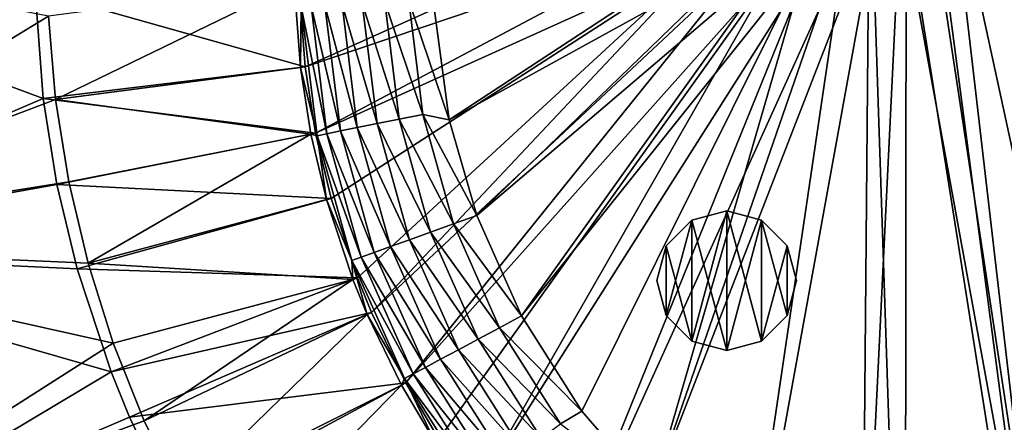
# Model space of a CAD drawing. Header units: metres. Extents: x -1651 to 0, y -1070 to 0.
# Tile 34 of 111: x -1532 to -1321, y -387 to -301. Entities that reach past the tile are written whole.
import ezdxf

# ---------------------------------------------------------------- set-up
doc = ezdxf.new("R2010")
doc.units = ezdxf.units.M

msp = doc.modelspace()

# ---------------------------------------------------------------- linework, layer by layer
at = {"layer": 'None'}
for points in [[(-1072.084839, -108.994781, -406), (-1270.322021, -553.53772, -406), (-1332.880127, -264.695038, -406)], [(-1093.557251, -135.405212, -403), (-1337.562988, -270.158661, -403), (-1304.547363, -487.969818, -403)], [(-1302.379272, -527.437622, -406), (-1336.091064, -271.071716, -406), (-1332.880127, -264.695038, -406)], [(-1332.880127, -264.695038, -406), (-1270.322021, -553.53772, -406), (-1302.379272, -527.437622, -406)], [(-1337.562988, -270.158661, -403), (-1342.995117, -277.004944, -403), (-1304.547363, -487.969818, -403)], [(-1341.770264, -278.229675, -406), (-1336.091064, -271.071716, -406), (-1302.379272, -527.437622, -406)], [(-1470.866943, -310.897888, -406), (-1472.180298, -292.983398, -406), (-1398.229736, -278.229675, -406)], [(-1391.071655, -283.908905, -406), (-1470.866943, -310.897888, -406), (-1398.229736, -278.229675, -406)], [(-1304.547363, -487.969818, -403), (-1342.995117, -277.004944, -403), (-1351.267212, -446.067352, -403)], [(-1342.995117, -277.004944, -403), (-1349.841309, -282.437042, -403), (-1351.267212, -446.067352, -403)], [(-1348.928345, -283.908905, -406), (-1341.770264, -278.229675, -406), (-1341.980347, -493.312286, -406)], [(-1341.980347, -493.312286, -406), (-1341.770264, -278.229675, -406), (-1302.379272, -527.437622, -406)], [(-1625.036865, -280.874695), (-1606.710938, -349.166779), (-1525.981323, -299.997711)], [(-1603.196045, -350.393066, -3), (-1621.585815, -282.468811, -3), (-1527.096069, -317.69101, -3)], [(-1527.096069, -317.69101, -3), (-1621.585815, -282.468811, -3), (-1528.799072, -294.455811, -3)], [(-1351.267212, -446.067352, -403), (-1349.841309, -282.437042, -403), (-1396.356323, -402.414917, -403)], [(-1349.841309, -282.437042, -403), (-1355.942505, -285.50943, -403), (-1396.356323, -402.414917, -403)], [(-1468.599487, -325.131561, -406), (-1470.866943, -310.897888, -406), (-1391.071655, -283.908905, -406)], [(-1384.695068, -287.119873, -406), (-1468.599487, -325.131561, -406), (-1391.071655, -283.908905, -406)], [(-1355.304932, -287.119873, -406), (-1348.928345, -283.908905, -406), (-1380.497314, -457.967896, -406)], [(-1380.497314, -457.967896, -406), (-1348.928345, -283.908905, -406), (-1341.980347, -493.312286, -406)], [(-1384.695068, -287.119873, -406), (-1465.265015, -339.153656, -406), (-1468.599487, -325.131561, -406)], [(-1459.644287, -356.214172, -406), (-1465.265015, -339.153656, -406), (-1384.695068, -287.119873, -406)], [(-1456.590942, -363.7164, -406), (-1459.644287, -356.214172, -406), (-1384.695068, -287.119873, -406)], [(-1456.590942, -363.7164, -406), (-1384.695068, -287.119873, -406), (-1377.264648, -289.256256, -406)], [(-1443.299316, -297.169891, -403), (-1439.898438, -322.267212, -403), (-1384.057495, -285.50943, -403)], [(-1439.898438, -322.267212, -403), (-1376.949585, -287.553131, -403), (-1384.057495, -285.50943, -403)], [(-1362.735352, -289.256256, -406), (-1355.304932, -287.119873, -406), (-1416.698853, -422.640991, -406)], [(-1416.698853, -422.640991, -406), (-1355.304932, -287.119873, -406), (-1380.497314, -457.967896, -406)], [(-1396.356323, -402.414917, -403), (-1355.942505, -285.50943, -403), (-1363.050415, -287.553131, -403)], [(-1449.27063, -378.807037, -406), (-1456.590942, -363.7164, -406), (-1377.264648, -289.256256, -406)], [(-1449.27063, -378.807037, -406), (-1377.264648, -289.256256, -406), (-1370, -289.922791, -406)], [(-1439.898438, -322.267212, -403), (-1434.003052, -342.858612, -403), (-1376.949585, -287.553131, -403)], [(-1370, -289.922791, -406), (-1362.735352, -289.256256, -406), (-1434.294434, -402.250427, -406)], [(-1434.294434, -402.250427, -406), (-1362.735352, -289.256256, -406), (-1416.698853, -422.640991, -406)], [(-1434.003052, -342.858612, -403), (-1370, -288.190735, -403), (-1376.949585, -287.553131, -403)], [(-1434.003052, -342.858612, -403), (-1424.434082, -364.423309, -403), (-1370, -288.190735, -403)], [(-1424.434082, -364.423309, -403), (-1363.050415, -287.553131, -403), (-1370, -288.190735, -403)], [(-1424.434082, -364.423309, -403), (-1411.469116, -384.872192, -403), (-1363.050415, -287.553131, -403)], [(-1411.469116, -384.872192, -403), (-1396.356323, -402.414917, -403), (-1363.050415, -287.553131, -403)], [(-1442.158813, -390.881775, -406), (-1449.27063, -378.807037, -406), (-1370, -289.922791, -406)], [(-1442.158813, -390.881775, -406), (-1370, -289.922791, -406), (-1434.294434, -402.250427, -406)], [(-1528.799072, -294.455811, -3), (-1472.180298, -292.983398, -406), (-1470.866943, -310.897888, -406)], [(-1525.981323, -299.997711), (-1524.443481, -317.898743), (-1473.201538, -293.009949, -377.175201)], [(-1473.201538, -293.009949, -377.175201), (-1524.443481, -317.898743), (-1471.881104, -311.020416, -377.175201)], [(-1471.710693, -297.917084, -382.385681), (-1473.201538, -293.009949, -377.175201), (-1471.881104, -311.020416, -377.175201)], [(-1527.096069, -317.69101, -3), (-1528.799072, -294.455811, -3), (-1470.866943, -310.897888, -406)], [(-1471.710693, -297.917084, -382.385681), (-1471.881104, -311.020416, -377.175201), (-1468.290894, -325.685181, -382.385681)], [(-1466.206299, -325.265015, -387.314758), (-1469.587891, -297.806458, -387.314758), (-1471.710693, -297.917084, -382.385681)], [(-1466.206299, -325.265015, -387.314758), (-1471.710693, -297.917084, -382.385681), (-1468.290894, -325.685181, -382.385681)], [(-1469.587891, -297.806458, -387.314758), (-1463.2948, -324.678223, -391.779236), (-1466.623291, -297.651978, -391.779236)], [(-1463.2948, -324.678223, -391.779236), (-1469.587891, -297.806458, -387.314758), (-1466.206299, -325.265015, -387.314758)], [(-1459.655273, -323.944672, -395.641296), (-1462.917114, -297.458832, -395.641296), (-1466.623291, -297.651978, -391.779236)], [(-1466.623291, -297.651978, -391.779236), (-1463.2948, -324.678223, -391.779236), (-1459.655273, -323.944672, -395.641296)], [(-1455.399536, -323.086975, -398.780426), (-1458.583618, -297.233002, -398.780426), (-1462.917114, -297.458832, -395.641296)], [(-1455.399536, -323.086975, -398.780426), (-1462.917114, -297.458832, -395.641296), (-1459.655273, -323.944672, -395.641296)], [(-1450.660522, -322.131836, -401.100159), (-1453.757813, -296.981537, -401.100159), (-1458.583618, -297.233002, -398.780426)], [(-1450.660522, -322.131836, -401.100159), (-1458.583618, -297.233002, -398.780426), (-1455.399536, -323.086975, -398.780426)], [(-1448.589966, -296.712219, -402.52005), (-1453.757813, -296.981537, -401.100159), (-1445.585449, -321.108978, -402.52005)], [(-1453.757813, -296.981537, -401.100159), (-1450.660522, -322.131836, -401.100159), (-1445.585449, -321.108978, -402.52005)], [(-1445.585449, -321.108978, -402.52005), (-1439.898438, -322.267212, -403), (-1448.589966, -296.712219, -402.52005)], [(-1439.898438, -322.267212, -403), (-1443.299316, -297.169891, -403), (-1448.589966, -296.712219, -402.52005)], [(-1525.981323, -299.997711), (-1606.710938, -349.166779), (-1524.443481, -317.898743)], [(-1527.096069, -317.69101, -3), (-1470.866943, -310.897888, -406), (-1468.599487, -325.131561, -406)], [(-1524.443481, -317.898743), (-1469.601563, -325.330231, -377.175201), (-1471.881104, -311.020416, -377.175201)], [(-1471.881104, -311.020416, -377.175201), (-1469.601563, -325.330231, -377.175201), (-1468.290894, -325.685181, -382.385681)], [(-1606.710938, -349.166779), (-1521.598022, -335.638916), (-1524.443481, -317.898743)], [(-1524.156128, -336.146088, -3), (-1603.196045, -350.393066, -3), (-1527.096069, -317.69101, -3)], [(-1524.156128, -336.146088, -3), (-1527.096069, -317.69101, -3), (-1468.599487, -325.131561, -406)], [(-1524.443481, -317.898743), (-1521.598022, -335.638916), (-1469.601563, -325.330231, -377.175201)], [(-1445.585449, -321.108978, -402.52005), (-1450.660522, -322.131836, -401.100159), (-1439.037109, -344.666931, -402.52005)], [(-1439.037109, -344.666931, -402.52005), (-1434.003052, -342.858612, -403), (-1445.585449, -321.108978, -402.52005)], [(-1434.003052, -342.858612, -403), (-1439.898438, -322.267212, -403), (-1445.585449, -321.108978, -402.52005)], [(-1448.460205, -348.052032, -398.780426), (-1455.399536, -323.086975, -398.780426), (-1459.655273, -323.944672, -395.641296)], [(-1443.909912, -346.417419, -401.100159), (-1450.660522, -322.131836, -401.100159), (-1455.399536, -323.086975, -398.780426)], [(-1443.909912, -346.417419, -401.100159), (-1455.399536, -323.086975, -398.780426), (-1448.460205, -348.052032, -398.780426)], [(-1450.660522, -322.131836, -401.100159), (-1443.909912, -346.417419, -401.100159), (-1439.037109, -344.666931, -402.52005)], [(-1524.156128, -336.146088, -3), (-1468.599487, -325.131561, -406), (-1465.265015, -339.153656, -406)], [(-1521.598022, -335.638916), (-1517.460083, -353.122864), (-1469.601563, -325.330231, -377.175201)], [(-1469.601563, -325.330231, -377.175201), (-1517.460083, -353.122864), (-1466.249268, -339.427338, -377.175201)], [(-1468.290894, -325.685181, -382.385681), (-1469.601563, -325.330231, -377.175201), (-1466.249268, -339.427338, -377.175201)], [(-1458.836182, -351.77948, -387.314758), (-1466.206299, -325.265015, -387.314758), (-1468.290894, -325.685181, -382.385681)], [(-1456.040771, -350.775269, -391.779236), (-1463.2948, -324.678223, -391.779236), (-1466.206299, -325.265015, -387.314758)], [(-1456.040771, -350.775269, -391.779236), (-1466.206299, -325.265015, -387.314758), (-1458.836182, -351.77948, -387.314758)], [(-1463.2948, -324.678223, -391.779236), (-1452.546265, -349.519867, -395.641296), (-1459.655273, -323.944672, -395.641296)], [(-1452.546265, -349.519867, -395.641296), (-1463.2948, -324.678223, -391.779236), (-1456.040771, -350.775269, -391.779236)], [(-1459.655273, -323.944672, -395.641296), (-1452.546265, -349.519867, -395.641296), (-1448.460205, -348.052032, -398.780426)], [(-1468.290894, -325.685181, -382.385681), (-1466.249268, -339.427338, -377.175201), (-1460.837769, -352.498505, -382.385681)], [(-1468.290894, -325.685181, -382.385681), (-1460.837769, -352.498505, -382.385681), (-1458.836182, -351.77948, -387.314758)], [(-1606.710938, -349.166779), (-1517.460083, -353.122864), (-1521.598022, -335.638916)], [(-1603.196045, -350.393066, -3), (-1524.156128, -336.146088, -3), (-1519.832642, -354.326874, -3)], [(-1519.832642, -354.326874, -3), (-1524.156128, -336.146088, -3), (-1465.265015, -339.153656, -406)], [(-1519.832642, -354.326874, -3), (-1465.265015, -339.153656, -406), (-1459.644287, -356.214172, -406)], [(-1517.460083, -353.122864), (-1460.598389, -356.579254, -377.175201), (-1466.249268, -339.427338, -377.175201)], [(-1466.249268, -339.427338, -377.175201), (-1460.598389, -356.579254, -377.175201), (-1460.837769, -352.498505, -382.385681)], [(-1424.434082, -364.423309, -403), (-1434.003052, -342.858612, -403), (-1439.037109, -344.666931, -402.52005)], [(-1433.676392, -369.418945, -401.100159), (-1443.909912, -346.417419, -401.100159), (-1448.460205, -348.052032, -398.780426)], [(-1439.037109, -344.666931, -402.52005), (-1443.909912, -346.417419, -401.100159), (-1429.110229, -366.979279, -402.52005)], [(-1443.909912, -346.417419, -401.100159), (-1433.676392, -369.418945, -401.100159), (-1429.110229, -366.979279, -402.52005)], [(-1429.110229, -366.979279, -402.52005), (-1424.434082, -364.423309, -403), (-1439.037109, -344.666931, -402.52005)], [(-1452.546265, -349.519867, -395.641296), (-1437.940308, -371.697083, -398.780426), (-1448.460205, -348.052032, -398.780426)], [(-1448.460205, -348.052032, -398.780426), (-1437.940308, -371.697083, -398.780426), (-1433.676392, -369.418945, -401.100159)], [(-1583.692627, -416.023407), (-1512.05188, -370.256561), (-1606.710938, -349.166779)], [(-1512.05188, -370.256561), (-1517.460083, -353.122864), (-1606.710938, -349.166779)], [(-1580.148071, -416.881317, -3), (-1603.196045, -350.393066, -3), (-1512.542236, -376.454315, -3)], [(-1512.542236, -376.454315, -3), (-1603.196045, -350.393066, -3), (-1519.832642, -354.326874, -3)], [(-1445.043945, -375.492462, -391.779236), (-1456.040771, -350.775269, -391.779236), (-1458.836182, -351.77948, -387.314758)], [(-1441.769287, -373.742828, -395.641296), (-1452.546265, -349.519867, -395.641296), (-1456.040771, -350.775269, -391.779236)], [(-1441.769287, -373.742828, -395.641296), (-1456.040771, -350.775269, -391.779236), (-1445.043945, -375.492462, -391.779236)], [(-1441.769287, -373.742828, -395.641296), (-1437.940308, -371.697083, -398.780426), (-1452.546265, -349.519867, -395.641296)], [(-1460.837769, -352.498505, -382.385681), (-1447.663452, -376.892029, -387.314758), (-1458.836182, -351.77948, -387.314758)], [(-1460.837769, -352.498505, -382.385681), (-1460.598389, -356.579254, -377.175201), (-1457.528809, -364.121399, -377.175201)], [(-1447.663452, -376.892029, -387.314758), (-1460.837769, -352.498505, -382.385681), (-1449.539063, -377.894165, -382.385681)], [(-1449.539063, -377.894165, -382.385681), (-1460.837769, -352.498505, -382.385681), (-1457.528809, -364.121399, -377.175201)], [(-1447.663452, -376.892029, -387.314758), (-1445.043945, -375.492462, -391.779236), (-1458.836182, -351.77948, -387.314758)], [(-1512.542236, -376.454315, -3), (-1519.832642, -354.326874, -3), (-1459.644287, -356.214172, -406)], [(-1517.460083, -353.122864), (-1512.05188, -370.256561), (-1460.598389, -356.579254, -377.175201)], [(-1512.542236, -376.454315, -3), (-1459.644287, -356.214172, -406), (-1456.590942, -363.7164, -406)], [(-1512.05188, -370.256561), (-1505.40271, -386.947845), (-1460.598389, -356.579254, -377.175201)], [(-1460.598389, -356.579254, -377.175201), (-1505.40271, -386.947845), (-1457.528809, -364.121399, -377.175201)], [(-1508.588013, -386.169952, -3), (-1512.542236, -376.454315, -3), (-1456.590942, -363.7164, -406)], [(-1508.588013, -386.169952, -3), (-1456.590942, -363.7164, -406), (-1449.27063, -378.807037, -406)], [(-1505.40271, -386.947845), (-1497.548096, -403.106934), (-1457.528809, -364.121399, -377.175201)], [(-1457.528809, -364.121399, -377.175201), (-1497.548096, -403.106934), (-1450.169312, -379.292847, -377.175201)], [(-1449.539063, -377.894165, -382.385681), (-1457.528809, -364.121399, -377.175201), (-1450.169312, -379.292847, -377.175201)], [(-1411.469116, -384.872192, -403), (-1424.434082, -364.423309, -403), (-1429.110229, -366.979279, -402.52005)], [(-1429.110229, -366.979279, -402.52005), (-1433.676392, -369.418945, -401.100159), (-1416.030762, -387.646759, -402.52005)], [(-1416.030762, -387.646759, -402.52005), (-1411.469116, -384.872192, -403), (-1429.110229, -366.979279, -402.52005)], [(-1437.940308, -371.697083, -398.780426), (-1420.192993, -390.724762, -401.100159), (-1433.676392, -369.418945, -401.100159)], [(-1433.676392, -369.418945, -401.100159), (-1420.192993, -390.724762, -401.100159), (-1416.030762, -387.646759, -402.52005)], [(-1505.40271, -386.947845), (-1512.05188, -370.256561), (-1583.692627, -416.023407)], [(-1424.07959, -393.59903, -398.780426), (-1437.940308, -371.697083, -398.780426), (-1441.769287, -373.742828, -395.641296)], [(-1437.940308, -371.697083, -398.780426), (-1424.07959, -393.59903, -398.780426), (-1420.192993, -390.724762, -401.100159)], [(-1427.569824, -396.180054, -395.641296), (-1441.769287, -373.742828, -395.641296), (-1445.043945, -375.492462, -391.779236)], [(-1427.569824, -396.180054, -395.641296), (-1424.07959, -393.59903, -398.780426), (-1441.769287, -373.742828, -395.641296)], [(-1430.554688, -398.387482, -391.779236), (-1445.043945, -375.492462, -391.779236), (-1447.663452, -376.892029, -387.314758)], [(-1445.043945, -375.492462, -391.779236), (-1430.554688, -398.387482, -391.779236), (-1427.569824, -396.180054, -395.641296)], [(-1508.588013, -386.169952, -3), (-1580.148071, -416.881317, -3), (-1512.542236, -376.454315, -3)], [(-1443.019531, -391.432159, -377.175201), (-1449.539063, -377.894165, -382.385681), (-1450.169312, -379.292847, -377.175201)], [(-1432.942505, -400.153259, -387.314758), (-1447.663452, -376.892029, -387.314758), (-1449.539063, -377.894165, -382.385681)], [(-1434.652222, -401.417603, -382.385681), (-1449.539063, -377.894165, -382.385681), (-1443.019531, -391.432159, -377.175201)], [(-1449.539063, -377.894165, -382.385681), (-1434.652222, -401.417603, -382.385681), (-1432.942505, -400.153259, -387.314758)], [(-1432.942505, -400.153259, -387.314758), (-1430.554688, -398.387482, -391.779236), (-1447.663452, -376.892029, -387.314758)], [(-1499.094727, -405.740662, -3), (-1508.588013, -386.169952, -3), (-1449.27063, -378.807037, -406)], [(-1499.094727, -405.740662, -3), (-1449.27063, -378.807037, -406), (-1442.158813, -390.881775, -406)], [(-1497.548096, -403.106934), (-1488.530396, -418.646973), (-1450.169312, -379.292847, -377.175201)], [(-1450.169312, -379.292847, -377.175201), (-1488.530396, -418.646973), (-1443.019531, -391.432159, -377.175201)], [(-1580.148071, -416.881317, -3), (-1508.588013, -386.169952, -3), (-1499.094727, -405.740662, -3)], [(-1416.030762, -387.646759, -402.52005), (-1396.356323, -402.414917, -403), (-1411.469116, -384.872192, -403)], [(-1497.548096, -403.106934), (-1505.40271, -386.947845), (-1583.692627, -416.023407)]]:
    msp.add_3dface(points, dxfattribs=at)
at = {"layer": 'None01'}
for points in [[(-1420.450195, -116.977798, -410), (-953.507996, -712.491272, -410), (-1404.711548, -104.637085, -410)], [(-953.507996, -712.491272, -430), (-1420.450195, -116.977798, -430), (-1404.711548, -104.637085, -430)], [(-1404.711548, -104.637085, -410), (-953.507996, -712.491272, -410), (-937.769287, -700.150574, -410)], [(-937.769287, -700.150574, -410), (-937.769287, -700.150574, -430), (-1404.711548, -104.637085, -410)], [(-937.769287, -700.150574, -430), (-1404.711548, -104.637085, -430), (-1404.711548, -104.637085, -410)], [(-953.507996, -712.491272, -430), (-1404.711548, -104.637085, -430), (-937.769287, -700.150574, -430)], [(-953.507996, -712.491272, -410), (-1420.450195, -116.977798, -410), (-953.507996, -712.491272, -430)], [(-1420.450195, -116.977798, -410), (-1420.450195, -116.977798, -430), (-953.507996, -712.491272, -430)]]:
    msp.add_3dface(points, dxfattribs=at)
at = {"layer": 'None012318'}
for points in [[(-1387.837646, -343.854523, -400), (-1380.337646, -341.844879, -400), (-1387.837646, -343.854523, -403)], [(-1380.337646, -341.844879, -400), (-1380.337646, -341.844879, -403), (-1387.837646, -343.854523, -403)], [(-1387.837646, -343.854523, -403), (-1380.337646, -341.844879, -403), (-1380.337646, -371.844879, -403)], [(-1387.837646, -369.835266, -400), (-1380.337646, -341.844879, -400), (-1387.837646, -343.854523, -400)], [(-1387.837646, -369.835266, -400), (-1380.337646, -371.844879, -400), (-1380.337646, -341.844879, -400)], [(-1380.337646, -341.844879, -400), (-1372.837646, -343.854523, -400), (-1380.337646, -341.844879, -403)], [(-1372.837646, -343.854523, -400), (-1372.837646, -343.854523, -403), (-1380.337646, -341.844879, -403)], [(-1380.337646, -341.844879, -403), (-1372.837646, -369.835266, -403), (-1380.337646, -371.844879, -403)], [(-1380.337646, -341.844879, -403), (-1372.837646, -343.854523, -403), (-1372.837646, -369.835266, -403)], [(-1380.337646, -371.844879, -400), (-1372.837646, -343.854523, -400), (-1380.337646, -341.844879, -400)], [(-1393.328125, -349.344879, -400), (-1387.837646, -343.854523, -400), (-1393.328125, -349.344879, -403)], [(-1387.837646, -343.854523, -400), (-1387.837646, -343.854523, -403), (-1393.328125, -349.344879, -403)], [(-1393.328125, -349.344879, -403), (-1387.837646, -343.854523, -403), (-1387.837646, -369.835266, -403)], [(-1393.328125, -364.344879, -400), (-1387.837646, -343.854523, -400), (-1393.328125, -349.344879, -400)], [(-1393.328125, -364.344879, -400), (-1387.837646, -369.835266, -400), (-1387.837646, -343.854523, -400)], [(-1387.837646, -343.854523, -403), (-1380.337646, -371.844879, -403), (-1387.837646, -369.835266, -403)], [(-1380.337646, -371.844879, -400), (-1372.837646, -369.835266, -400), (-1372.837646, -343.854523, -400)], [(-1372.837646, -343.854523, -400), (-1367.34729, -349.344879, -400), (-1372.837646, -343.854523, -403)], [(-1367.34729, -349.344879, -400), (-1367.34729, -349.344879, -403), (-1372.837646, -343.854523, -403)], [(-1372.837646, -343.854523, -403), (-1367.34729, -364.344879, -403), (-1372.837646, -369.835266, -403)], [(-1372.837646, -343.854523, -403), (-1367.34729, -349.344879, -403), (-1367.34729, -364.344879, -403)], [(-1372.837646, -369.835266, -400), (-1367.34729, -349.344879, -400), (-1372.837646, -343.854523, -400)], [(-1395.337646, -356.844879, -400), (-1393.328125, -349.344879, -400), (-1395.337646, -356.844879, -403)], [(-1393.328125, -349.344879, -400), (-1393.328125, -349.344879, -403), (-1395.337646, -356.844879, -403)], [(-1395.337646, -356.844879, -403), (-1393.328125, -349.344879, -403), (-1393.328125, -364.344879, -403)], [(-1395.337646, -356.844879, -400), (-1393.328125, -364.344879, -400), (-1393.328125, -349.344879, -400)], [(-1393.328125, -349.344879, -403), (-1387.837646, -369.835266, -403), (-1393.328125, -364.344879, -403)], [(-1372.837646, -369.835266, -400), (-1367.34729, -364.344879, -400), (-1367.34729, -349.344879, -400)], [(-1367.34729, -349.344879, -400), (-1365.337646, -356.844879, -400), (-1367.34729, -349.344879, -403)], [(-1365.337646, -356.844879, -400), (-1365.337646, -356.844879, -403), (-1367.34729, -349.344879, -403)], [(-1367.34729, -349.344879, -403), (-1365.337646, -356.844879, -403), (-1367.34729, -364.344879, -403)], [(-1367.34729, -364.344879, -400), (-1365.337646, -356.844879, -400), (-1367.34729, -349.344879, -400)], [(-1395.337646, -356.844879, -403), (-1393.328125, -364.344879, -403), (-1395.337646, -356.844879, -400)], [(-1393.328125, -364.344879, -403), (-1393.328125, -364.344879, -400), (-1395.337646, -356.844879, -400)], [(-1367.34729, -364.344879, -403), (-1365.337646, -356.844879, -403), (-1367.34729, -364.344879, -400)], [(-1365.337646, -356.844879, -403), (-1365.337646, -356.844879, -400), (-1367.34729, -364.344879, -400)], [(-1393.328125, -364.344879, -403), (-1387.837646, -369.835266, -403), (-1393.328125, -364.344879, -400)], [(-1387.837646, -369.835266, -403), (-1387.837646, -369.835266, -400), (-1393.328125, -364.344879, -400)], [(-1372.837646, -369.835266, -403), (-1367.34729, -364.344879, -403), (-1372.837646, -369.835266, -400)], [(-1367.34729, -364.344879, -403), (-1367.34729, -364.344879, -400), (-1372.837646, -369.835266, -400)], [(-1387.837646, -369.835266, -403), (-1380.337646, -371.844879, -403), (-1387.837646, -369.835266, -400)], [(-1380.337646, -371.844879, -403), (-1380.337646, -371.844879, -400), (-1387.837646, -369.835266, -400)], [(-1380.337646, -371.844879, -403), (-1372.837646, -369.835266, -403), (-1380.337646, -371.844879, -400)], [(-1372.837646, -369.835266, -403), (-1372.837646, -369.835266, -400), (-1380.337646, -371.844879, -400)]]:
    msp.add_3dface(points, dxfattribs=at)

doc.saveas('drawing.dxf')
